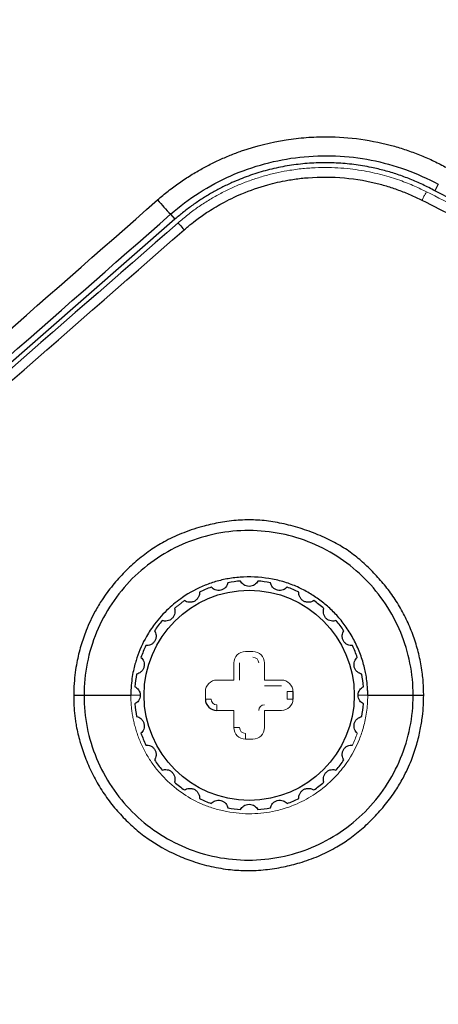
# Paper-space layout 'Sheet2' of a CAD drawing. Header units: millimetres. Extents: x 0 to 1118, y 0 to 864.
# Tile 66 of 85: x 665 to 676, y 544 to 569. Entities that reach past the tile are written whole.
import ezdxf

# ---------------------------------------------------------------- set-up
doc = ezdxf.new("R2010")
doc.units = ezdxf.units.MM
doc.styles.add('SLDTEXTSTYLE0', font='TXT', dxfattribs={"width": 0.605})
doc.dimstyles.new('SLDDIMSTYLE1', dxfattribs={"dimtxt": 5.650301, "dimasz": 4.572, "dimexe": 0, "dimexo": 0.0625, "dimgap": 1.412575, "dimtad": 0, "dimtih": 1, "dimtoh": 1, "dimdec": 1, "dimlfac": 2, "dimrnd": 1e-09, "dimzin": 12, "dimdsep": 46, "dimtxsty": 'SLDTEXTSTYLE0', "dimsah": 1, "dimcen": 0.09, "dimadec": 0, "dimazin": 3, "dimtfac": 1, "dimtdec": 1, "dimtofl": 0, "dimtmove": 0, "dimatfit": 3, "dimfxl": 1, "dimfrac": 2, "dimtolj": 1, "dimtzin": 12, "dimarcsym": 0})

# ---------------------------------------------------------------- blocks, each defined once
blk = doc.blocks.new('_D_12')
at = {"color": 7, "linetype": 'Continuous', "lineweight": 0}
for p, q in [((711.628, 581.08), (604.625, 581.08)), ((606.225, 581.08), (606.225, 457.172)), ((594.907, 448.118), (593.614, 448.118)), ((593.614, 448.118), (593.614, 439.44)), ((617.544, 448.118), (618.837, 448.118)), ((618.837, 448.118), (618.837, 439.44)), ((593.614, 439.44), (594.907, 439.44)), ((618.837, 439.44), (617.544, 439.44)), ((606.225, 314.24), (606.225, 438.147)), ((711.628, 314.24), (604.625, 314.24))]:
    blk.add_line(p, q, dxfattribs=at)
for points in [[(606.225, 581.08), (605.463, 576.508), (606.987, 576.508)], [(606.225, 314.24), (606.987, 318.812), (605.463, 318.812)]]:
    blk.add_solid(points, dxfattribs=at)
at = {"color": 7, "linetype": 'Continuous', "lineweight": 0, "char_height": 5.8208, "attachment_point": 1, "style": 'SLDTEXTSTYLE0'}
for s, insert in [('533.7', (596.524, 456.915)), ('21.01', (596.524, 446.944))]:
    blk.add_mtext(s, dxfattribs=dict(at, insert=insert))

psp = doc.layouts.new('Sheet2')

# ---------------------------------------------------------------- linework, layer by layer
at = {"color": 7, "linetype": 'Continuous', "lineweight": 30}
for p, q in [((676.202, 565.094), (676.112, 564.923)), ((669.165, 564.308), (669.279, 564.178)), ((669.279, 564.178), (659.385, 555.528)), ((666.887, 551.66), (668.118, 551.66)), ((672.379, 551.76), (672.379, 551.56)), ((674.347, 551.66), (675.54, 551.66))]:
    psp.add_line(p, q, dxfattribs=at)
at = {"color": 144, "linetype": 'Continuous', "lineweight": 0}
for p, q in [((671.129, 552.81), (671.329, 552.81)), ((670.829, 552.06), (670.829, 552.51)), ((670.979, 552.06), (670.979, 552.51)), ((671.629, 552.51), (671.629, 552.06)), ((670.379, 552.06), (670.829, 552.06)), ((671.629, 552.06), (672.079, 552.06)), ((671.629, 551.91), (672.079, 551.91)), ((670.079, 551.56), (670.079, 551.76)), ((672.379, 551.76), (672.229, 551.76)), ((672.229, 551.56), (672.229, 551.76)), ((670.079, 551.56), (670.229, 551.56)), ((670.379, 551.41), (670.379, 551.26)), ((672.229, 551.56), (672.379, 551.56)), ((670.829, 551.26), (670.379, 551.26)), ((670.829, 550.81), (670.829, 551.26)), ((672.079, 551.26), (671.629, 551.26)), ((671.629, 551.26), (671.629, 550.81)), ((670.829, 550.81), (670.979, 550.81)), ((671.129, 550.66), (671.129, 550.51)), ((671.329, 550.51), (671.129, 550.51))]:
    psp.add_line(p, q, dxfattribs=at)
at = {"color": 7, "linetype": 'Continuous', "lineweight": 30}
psp.add_circle((671.229, 551.66), 2.762, dxfattribs=at)
for centre, radius, start, end in [((673.564, 568.694), 6.212, 220.2227, 224.9206), ((671.229, 551.66), 3.013, 109.2883, 115.7117), ((671.229, 551.66), 3.013, 94.2883, 100.7117), ((671.229, 551.66), 3.013, 79.2883, 85.7117), ((671.229, 551.66), 3.013, 64.2883, 70.7117), ((671.229, 551.66), 3.013, 49.2883, 55.7117), ((671.229, 551.66), 3.013, 139.2883, 145.7117), ((671.229, 551.66), 3.013, 34.2883, 40.7117), ((671.229, 551.66), 3.013, 154.2883, 160.7117), ((671.229, 551.66), 3.013, 19.2883, 25.7117), ((671.229, 551.66), 3.013, 169.2883, 175.7117), ((671.229, 551.66), 3.013, 4.2883, 10.7117), ((671.229, 551.66), 3.013, 184.2883, 190.7117), ((670.379, 551.56), 0.3, 180, 270), ((671.229, 551.66), 3.013, 349.2883, 355.7117), ((671.229, 551.66), 3.013, 199.2883, 205.7117), ((671.229, 551.66), 3.013, 214.2883, 220.7117), ((671.229, 551.66), 3.013, 319.2883, 325.7117), ((671.229, 551.66), 3.013, 229.2883, 235.7117), ((671.229, 551.66), 3.013, 304.2883, 310.7117), ((671.229, 551.66), 3.013, 244.2883, 250.7117), ((671.229, 551.66), 3.013, 289.2883, 295.7117), ((671.229, 551.66), 3.013, 259.2883, 265.7117), ((671.229, 551.66), 3.013, 274.2883, 280.7117)]:
    psp.add_arc(centre, radius, start, end, dxfattribs=at)
at = {"color": 144, "linetype": 'Continuous', "lineweight": 0}
for centre, radius, start, end in [((671.229, 551.66), 3.013, 124.2883, 130.7117), ((671.129, 552.51), 0.3, 90, 180), ((671.329, 552.51), 0.3, 0, 90), ((671.329, 552.51), 0.15, 0, 90), ((670.379, 551.76), 0.3, 90, 180), ((672.079, 551.76), 0.3, 0, 90), ((670.379, 551.56), 0.15, 180, 270), ((671.629, 551.26), 0.15, 90, 180), ((672.079, 551.56), 0.3, 270, 0), ((671.129, 550.81), 0.3, 180, 270), ((671.129, 550.81), 0.15, 180, 270), ((671.329, 550.81), 0.3, 270, 0), ((671.229, 551.66), 3.013, 334.2883, 340.7117)]:
    psp.add_arc(centre, radius, start, end, dxfattribs=at)
for points, knots in [([(730.612, 579.685), (730.368, 579.384), (730.132, 579.083), (729.667, 578.478), (729.438, 578.175), (728.757, 577.265), (728.31, 576.658), (726.976, 574.834), (726.094, 573.617), (724.317, 571.201), (723.42, 570.001), (722.045, 568.235), (721.581, 567.652), (720.635, 566.504), (720.153, 565.937), (719.167, 564.839), (718.661, 564.306), (717.866, 563.557), (717.594, 563.316), (717.036, 562.857), (716.75, 562.638), (716.16, 562.235), (715.857, 562.05), (715.232, 561.727), (714.909, 561.59), (714.244, 561.372), (713.902, 561.292), (713.21, 561.19), (712.859, 561.168), (711.798, 561.179), (711.083, 561.283), (709.667, 561.597), (708.962, 561.805), (707.564, 562.274), (706.872, 562.535), (705.495, 563.091), (704.811, 563.385), (702.766, 564.295), (701.413, 564.935), (698.722, 566.249), (697.382, 566.922), (693.374, 568.969), (690.716, 570.366), (685.401, 573.171), (682.745, 574.581), (678.737, 576.663), (677.397, 577.351), (675.372, 578.363), (674.694, 578.697), (673.331, 579.353), (672.645, 579.675), (671.951, 579.988)], [0, 0, 0, 0, 0.015625, 0.015625, 0.03125, 0.03125, 0.0625, 0.0625, 0.125, 0.125, 0.1875, 0.1875, 0.21875, 0.21875, 0.25, 0.25, 0.28125, 0.28125, 0.296875, 0.296875, 0.3125, 0.3125, 0.328125, 0.328125, 0.34375, 0.34375, 0.359375, 0.359375, 0.375, 0.375, 0.40625, 0.40625, 0.4375, 0.4375, 0.46875, 0.46875, 0.5, 0.5, 0.5625, 0.5625, 0.625, 0.625, 0.75, 0.75, 0.875, 0.875, 0.9375, 0.9375, 0.96875, 0.96875, 1, 1, 1, 1]), ([(675.893, 564.897), (675.843, 564.922), (675.739, 564.974), (675.572, 565.049), (675.387, 565.126), (675.183, 565.203), (674.961, 565.276), (674.719, 565.346), (674.457, 565.408), (674.176, 565.461), (673.876, 565.503), (673.557, 565.53), (673.22, 565.539), (672.866, 565.528), (672.556, 565.5), (672.264, 565.458), (671.987, 565.406), (671.673, 565.329), (671.356, 565.233), (671.045, 565.119), (670.742, 564.987), (670.446, 564.839), (670.158, 564.674), (669.881, 564.493), (669.614, 564.297), (669.445, 564.155), (669.361, 564.084)], [0, 0, 0, 0, 0.023783, 0.050014, 0.078691, 0.109814, 0.143385, 0.179402, 0.217866, 0.258776, 0.302133, 0.347936, 0.396186, 0.446881, 0.500023, 0.529584, 0.573644, 0.621025, 0.668404, 0.715781, 0.763156, 0.810529, 0.8579, 0.905269, 0.952636, 1, 1, 1, 1]), ([(675.893, 564.897), (675.892, 564.898), (675.889, 564.893), (675.876, 564.872), (675.867, 564.855), (675.843, 564.812), (675.829, 564.785), (675.801, 564.73), (675.786, 564.702), (675.773, 564.676)], [0, 0, 0, 0, 0.25, 0.25, 0.5, 0.5, 0.75, 0.75, 1, 1, 1, 1]), ([(850.564, 564.897), (850.293, 564.759), (849.752, 564.485), (848.943, 564.081), (848.14, 563.685), (847.344, 563.296), (846.553, 562.914), (845.769, 562.541), (844.992, 562.174), (844.221, 561.815), (843.457, 561.463), (842.7, 561.118), (841.949, 560.78), (841.205, 560.449), (840.468, 560.124), (839.738, 559.807), (839.015, 559.495), (838.299, 559.191), (837.591, 558.893), (836.889, 558.601), (836.195, 558.315), (835.508, 558.035), (834.828, 557.761), (834.156, 557.494), (833.491, 557.232), (832.833, 556.976), (832.184, 556.725), (831.541, 556.48), (830.907, 556.241), (830.28, 556.007), (829.66, 555.778), (829.049, 555.554), (828.445, 555.336), (827.849, 555.123), (827.261, 554.914), (826.681, 554.711), (826.109, 554.512), (825.544, 554.318), (824.988, 554.129), (824.44, 553.945), (823.9, 553.764), (823.368, 553.589), (822.844, 553.417), (822.328, 553.25), (821.82, 553.087), (821.321, 552.929), (820.829, 552.774), (820.346, 552.623), (819.872, 552.477), (819.405, 552.334), (818.947, 552.195), (818.497, 552.059), (818.056, 551.928), (817.623, 551.8), (817.198, 551.675), (816.782, 551.554), (816.374, 551.437), (815.975, 551.323), (815.584, 551.212), (815.202, 551.104), (814.828, 551), (814.463, 550.899), (814.106, 550.801), (813.758, 550.706), (813.418, 550.614), (813.087, 550.525), (812.765, 550.439), (812.451, 550.356), (812.146, 550.275), (811.849, 550.198), (811.562, 550.123), (811.282, 550.051), (811.012, 549.981), (810.75, 549.914), (810.497, 549.85), (810.253, 549.788), (810.017, 549.729), (809.79, 549.672), (809.572, 549.618), (809.362, 549.566), (809.161, 549.517), (808.969, 549.47), (808.786, 549.425), (808.612, 549.383), (808.446, 549.343), (808.289, 549.305), (806.351, 548.84), (802.616, 548.002), (797.053, 546.925), (791.461, 546.013), (783.971, 545.015), (774.56, 544.183), (765.729, 543.923), (757.636, 544.003), (750.93, 544.296), (743.598, 544.927), (737.168, 545.699), (730.998, 546.639), (724.632, 547.83), (718.311, 549.233), (714.101, 550.318), (711.946, 550.912), (711.809, 550.95), (711.624, 551.002), (711.39, 551.067), (711.109, 551.146), (710.778, 551.239), (710.4, 551.346), (709.973, 551.468), (709.499, 551.605), (708.976, 551.758), (708.406, 551.926), (707.788, 552.111), (707.123, 552.312), (706.41, 552.53), (705.65, 552.767), (704.843, 553.021), (703.989, 553.295), (703.089, 553.588), (702.143, 553.902), (701.15, 554.237), (700.112, 554.593), (699.028, 554.973), (697.9, 555.376), (696.726, 555.803), (695.508, 556.255), (694.247, 556.734), (692.942, 557.24), (691.594, 557.774), (690.203, 558.337), (688.77, 558.931), (687.297, 559.556), (685.782, 560.213), (684.227, 560.904), (682.633, 561.629), (681, 562.39), (679.329, 563.189), (677.62, 564.025), (676.474, 564.604), (675.893, 564.897)], [0, 0, 0, 0, 0.00504, 0.010031, 0.014972, 0.019863, 0.024704, 0.029496, 0.034237, 0.038929, 0.043571, 0.048163, 0.052705, 0.057198, 0.06164, 0.066032, 0.070375, 0.074667, 0.07891, 0.083102, 0.087245, 0.091337, 0.09538, 0.099372, 0.103314, 0.107207, 0.111049, 0.114841, 0.118583, 0.122276, 0.125918, 0.12951, 0.133052, 0.136543, 0.139985, 0.143377, 0.146719, 0.15001, 0.153252, 0.156443, 0.159585, 0.162676, 0.165718, 0.168709, 0.17165, 0.174541, 0.177383, 0.180174, 0.182915, 0.185606, 0.188247, 0.190838, 0.193379, 0.19587, 0.198311, 0.200702, 0.203043, 0.205334, 0.207575, 0.209766, 0.211907, 0.213997, 0.216038, 0.218029, 0.21997, 0.22186, 0.223701, 0.225492, 0.227232, 0.228923, 0.230563, 0.232154, 0.233695, 0.235185, 0.236626, 0.238016, 0.239357, 0.240647, 0.241887, 0.243078, 0.244218, 0.245309, 0.246349, 0.247339, 0.24828, 0.24917, 0.25001, 0.28126, 0.31251, 0.34376, 0.37501, 0.437511, 0.499996, 0.521108, 0.571421, 0.611015, 0.64285, 0.678565, 0.714279, 0.749991, 0.785702, 0.786207, 0.786989, 0.788049, 0.789386, 0.791001, 0.792893, 0.795063, 0.79751, 0.800235, 0.803238, 0.806518, 0.810075, 0.813911, 0.818023, 0.822414, 0.827082, 0.832027, 0.83725, 0.842751, 0.848529, 0.854585, 0.860919, 0.86753, 0.874419, 0.881586, 0.889031, 0.896753, 0.904753, 0.91303, 0.921585, 0.930418, 0.939527, 0.948914, 0.958578, 0.968519, 0.978736, 0.98923, 1, 1, 1, 1]), ([(668.118, 551.66), (668.118, 551.621), (668.119, 551.542), (668.126, 551.422), (668.138, 551.297), (668.155, 551.17), (668.179, 551.039), (668.209, 550.905), (668.247, 550.769), (668.291, 550.631), (668.362, 550.442), (668.471, 550.208), (668.629, 549.939), (668.815, 549.687), (669.092, 549.382), (669.486, 549.056), (669.934, 548.811), (670.325, 548.674), (670.748, 548.572), (671.287, 548.524), (671.779, 548.581), (672.175, 548.684), (672.535, 548.816), (673.013, 549.08), (673.454, 549.451), (673.85, 549.936), (674.066, 550.34), (674.186, 550.665), (674.238, 550.834), (674.283, 551.019), (674.318, 551.219), (674.343, 551.435), (674.345, 551.583), (674.347, 551.66)], [0, 0, 0, 0, 0.011897, 0.024219, 0.036968, 0.050143, 0.063743, 0.077768, 0.092215, 0.107081, 0.122363, 0.154174, 0.186019, 0.218013, 0.24992, 0.312448, 0.37374, 0.405749, 0.439293, 0.507031, 0.570727, 0.589996, 0.632674, 0.68785, 0.756729, 0.808038, 0.879343, 0.896075, 0.914174, 0.933632, 0.954434, 0.976563, 1, 1, 1, 1]), ([(668.118, 551.66), (668.153, 551.66), (668.194, 551.66), (668.282, 551.66), (668.328, 551.66), (668.373, 551.66)], [0, 0, 0, 0, 0.5, 0.5, 1, 1, 1, 1]), ([(674.091, 551.66), (674.106, 551.66), (674.149, 551.66), (674.216, 551.66), (674.288, 551.66), (674.327, 551.66), (674.347, 551.66)], [0, 0, 0, 0, 0.158433, 0.44088, 0.723328, 1, 1, 1, 1])]:
    psp.add_open_spline(points, degree=3, knots=knots, dxfattribs=at)
at = {"color": 7, "linetype": 'Continuous', "lineweight": 30}
for points, knots in [([(731.635, 578.807), (731.576, 578.738), (731.448, 578.588), (731.247, 578.345), (731.022, 578.068), (730.772, 577.757), (730.499, 577.411), (730.202, 577.031), (729.828, 576.55), (729.356, 575.936), (728.846, 575.267), (728.226, 574.451), (727.31, 573.244), (725.964, 571.473), (724.263, 569.282), (722.74, 567.404), (721.513, 565.979), (720.437, 564.786), (719.198, 563.521), (717.95, 562.462), (716.999, 561.797), (716.334, 561.398), (715.685, 561.075), (714.85, 560.744), (713.776, 560.473), (712.691, 560.395), (711.82, 560.429), (711.18, 560.493), (710.527, 560.595), (709.595, 560.784), (708.32, 561.128), (706.978, 561.579), (705.804, 562.02), (704.839, 562.407), (703.803, 562.843), (702.282, 563.508), (700.181, 564.474), (697.447, 565.791), (694.295, 567.362), (690.943, 569.069), (688.126, 570.523), (686.05, 571.597), (684.276, 572.515), (682.273, 573.55), (679.954, 574.738), (677.774, 575.841), (675.91, 576.763), (674.477, 577.454), (673.391, 577.966), (672.387, 578.427), (671.742, 578.71), (671.434, 578.845)], [0, 0, 0, 0, 0.003777, 0.008128, 0.013055, 0.018558, 0.024636, 0.031291, 0.038523, 0.049835, 0.063355, 0.073324, 0.092269, 0.126044, 0.165389, 0.207043, 0.226071, 0.243208, 0.273511, 0.299298, 0.31078, 0.321525, 0.331336, 0.340787, 0.35862, 0.376948, 0.385587, 0.39468, 0.403534, 0.412939, 0.434026, 0.458143, 0.471503, 0.485924, 0.501162, 0.518019, 0.554634, 0.596861, 0.643649, 0.700365, 0.752568, 0.774859, 0.797141, 0.835221, 0.868191, 0.904984, 0.936385, 0.954273, 0.970837, 0.986079, 1, 1, 1, 1]), ([(668.821, 564.683), (668.867, 564.723), (668.96, 564.803), (669.102, 564.918), (669.247, 565.029), (669.394, 565.135), (669.543, 565.236), (669.695, 565.334), (669.891, 565.451), (670.134, 565.585), (670.427, 565.729), (670.726, 565.859), (671.305, 566.078), (671.976, 566.245), (672.729, 566.332), (673.386, 566.355), (674.166, 566.3), (674.878, 566.149), (675.402, 565.986), (675.749, 565.855), (676.09, 565.707), (676.309, 565.593), (676.419, 565.535)], [0, 0, 0, 0, 0.022629, 0.045128, 0.067515, 0.089807, 0.11202, 0.134171, 0.156278, 0.196124, 0.236556, 0.276694, 0.316273, 0.464585, 0.530047, 0.595613, 0.706554, 0.817579, 0.863245, 0.908777, 0.954315, 1, 1, 1, 1]), ([(669.165, 564.308), (669.637, 564.722), (670.173, 565.065), (671.323, 565.573), (671.937, 565.738), (673.186, 565.877), (673.82, 565.851), (675.053, 565.61), (675.65, 565.394), (676.202, 565.094)], [0, 0, 0, 0, 0.25, 0.25, 0.5, 0.5, 0.75, 0.75, 1, 1, 1, 1]), ([(676.112, 564.923), (676.059, 564.951), (675.954, 565.008), (675.793, 565.087), (675.63, 565.161), (675.466, 565.23), (675.3, 565.293), (675.132, 565.352), (674.962, 565.406), (674.79, 565.455), (674.617, 565.499), (674.349, 565.559), (673.983, 565.619), (673.517, 565.66), (673.048, 565.664), (672.577, 565.632), (672.111, 565.562), (671.653, 565.457), (671.207, 565.317), (670.826, 565.164), (670.507, 565.011), (670.245, 564.87), (669.991, 564.716), (669.745, 564.549), (669.506, 564.371), (669.355, 564.242), (669.279, 564.178)], [0, 0, 0, 0, 0.024536, 0.048986, 0.073371, 0.097714, 0.122035, 0.146357, 0.170702, 0.195091, 0.219546, 0.244088, 0.307658, 0.371264, 0.435618, 0.500008, 0.564361, 0.628751, 0.692321, 0.755927, 0.796769, 0.837411, 0.877955, 0.9185, 0.959148, 1, 1, 1, 1]), ([(669.517, 563.896), (669.552, 563.926), (669.651, 564.01), (669.846, 564.165), (670.139, 564.373), (670.542, 564.617), (671.074, 564.874), (671.655, 565.076), (672.182, 565.195), (672.538, 565.247), (672.717, 565.263), (672.777, 565.268)], [0, 0, 0, 0, 0.038568, 0.107862, 0.207875, 0.338595, 0.50001, 0.699926, 0.84992, 0.949953, 1, 1, 1, 1]), ([(674.671, 565.096), (674.726, 565.081), (674.834, 565.051), (674.995, 565), (675.154, 564.945), (675.312, 564.885), (675.468, 564.82), (675.621, 564.75), (675.722, 564.701), (675.772, 564.676)], [0, 0, 0, 0, 0.142891, 0.285769, 0.428635, 0.57149, 0.714335, 0.857172, 1, 1, 1, 1]), ([(850.346, 564.923), (850.047, 564.772), (849.45, 564.47), (848.552, 564.024), (847.652, 563.581), (846.75, 563.144), (845.845, 562.711), (844.939, 562.283), (844.031, 561.86), (843.12, 561.442), (842.207, 561.029), (841.292, 560.62), (840.376, 560.216), (839.457, 559.817), (838.535, 559.423), (837.612, 559.033), (836.687, 558.648), (835.76, 558.268), (834.83, 557.893), (833.899, 557.523), (832.965, 557.157), (832.029, 556.796), (831.091, 556.44), (828.707, 555.549), (824.854, 554.184), (819.495, 552.46), (814.089, 550.894), (806.77, 549.004), (797.482, 547.039), (786.159, 545.339), (774.728, 544.311), (763.229, 543.968), (751.729, 544.311), (740.298, 545.339), (728.976, 547.039), (719.688, 549.004), (712.369, 550.894), (706.962, 552.46), (701.604, 554.184), (697.488, 555.642), (694.584, 556.734), (692.869, 557.398), (691.161, 558.078), (689.461, 558.774), (687.767, 559.486), (686.081, 560.214), (684.402, 560.958), (682.729, 561.719), (681.064, 562.495), (679.406, 563.288), (677.754, 564.095), (676.659, 564.647), (676.112, 564.923)], [0, 0, 0, 0, 0.00555, 0.011098, 0.016646, 0.022191, 0.027736, 0.03328, 0.038824, 0.044366, 0.049908, 0.05545, 0.060992, 0.066534, 0.072076, 0.077618, 0.08316, 0.088704, 0.094248, 0.099793, 0.105339, 0.110886, 0.116435, 0.121985, 0.153132, 0.184253, 0.215374, 0.246522, 0.309666, 0.372811, 0.436405, 0.5, 0.563594, 0.62719, 0.690333, 0.753478, 0.784625, 0.815746, 0.846867, 0.878016, 0.888189, 0.898359, 0.908524, 0.918687, 0.928848, 0.939008, 0.949167, 0.959328, 0.969491, 0.979657, 0.989826, 1, 1, 1, 1]), ([(675.773, 564.676), (676.066, 564.527), (676.653, 564.229), (677.536, 563.789), (678.421, 563.353), (679.308, 562.921), (680.198, 562.494), (681.09, 562.072), (681.983, 561.654), (682.879, 561.241), (683.777, 560.832), (684.678, 560.428), (685.58, 560.029), (686.484, 559.634), (687.39, 559.244), (688.298, 558.858), (689.208, 558.477), (690.12, 558.101), (691.033, 557.73), (691.949, 557.363), (692.866, 557.001), (693.785, 556.644), (694.706, 556.291), (695.628, 555.943), (697.338, 555.308), (701.208, 553.922), (706.854, 552.086), (713.007, 550.334), (717.989, 549.072), (723.264, 547.867), (730.686, 546.399), (740.573, 544.935), (751.881, 543.933), (763.229, 543.598), (774.577, 543.933), (785.885, 544.935), (795.756, 546.397), (803.178, 547.864), (810.552, 549.548), (819.182, 551.887), (827.436, 554.656), (834.509, 557.333), (838.722, 559.07), (842.499, 560.747), (844.452, 561.641), (846.24, 562.483), (847.865, 563.267), (849.329, 563.99), (850.25, 564.456), (850.685, 564.676)], [0, 0, 0, 0, 0.005437, 0.010875, 0.016312, 0.021749, 0.027186, 0.032623, 0.03806, 0.043497, 0.048933, 0.05437, 0.059806, 0.065241, 0.070677, 0.076112, 0.081547, 0.086981, 0.092415, 0.097849, 0.103283, 0.108716, 0.114148, 0.11958, 0.125012, 0.144295, 0.187517, 0.223106, 0.250017, 0.272442, 0.312518, 0.375015, 0.437512, 0.500008, 0.562505, 0.625002, 0.6875, 0.727309, 0.750001, 0.812495, 0.874993, 0.893798, 0.937504, 0.950282, 0.962115, 0.973004, 0.982947, 0.991946, 1, 1, 1, 1]), ([(669.361, 564.084), (669.36, 564.082), (669.376, 564.062), (669.434, 563.992), (669.475, 563.944), (669.517, 563.896)], [0, 0, 0, 0, 0.5, 0.5, 1, 1, 1, 1]), ([(675.817, 551.66), (675.817, 551.706), (675.817, 551.8), (675.811, 551.939), (675.799, 552.095), (675.779, 552.279), (675.735, 552.556), (675.652, 552.907), (675.516, 553.314), (675.342, 553.711), (675.133, 554.089), (674.889, 554.44), (674.62, 554.762), (674.33, 555.059), (674.017, 555.333), (673.663, 555.58), (673.256, 555.796), (672.805, 555.979), (672.333, 556.126), (671.862, 556.229), (671.399, 556.278), (671.014, 556.271), (670.705, 556.24), (670.404, 556.193), (670.002, 556.104), (669.521, 555.951), (669.062, 555.743), (668.659, 555.501), (668.297, 555.225), (667.953, 554.908), (667.69, 554.616), (667.497, 554.367), (667.339, 554.142), (667.141, 553.815), (666.952, 553.409), (666.796, 552.954), (666.706, 552.583), (666.652, 552.253), (666.623, 551.965), (666.619, 551.764), (666.618, 551.66)], [0, 0, 0, 0, 0.009706, 0.019377, 0.029013, 0.042041, 0.057864, 0.087037, 0.116824, 0.146892, 0.17681, 0.206309, 0.235367, 0.263919, 0.292266, 0.321597, 0.353349, 0.38765, 0.422545, 0.455936, 0.48749, 0.518896, 0.535725, 0.551886, 0.582185, 0.621095, 0.656471, 0.686588, 0.718442, 0.750801, 0.783537, 0.799952, 0.816096, 0.840543, 0.879282, 0.9088, 0.940113, 0.958318, 0.978282, 1, 1, 1, 1]), ([(675.54, 551.66), (675.541, 551.942), (675.513, 552.225), (675.402, 552.78), (675.32, 553.052), (674.997, 553.836), (674.678, 554.316), (673.88, 555.118), (673.401, 555.439), (672.357, 555.876), (671.791, 555.99), (670.658, 555.993), (670.09, 555.882), (669.041, 555.449), (668.559, 555.128), (667.755, 554.325), (667.434, 553.843), (667, 552.794), (666.885, 552.225), (666.887, 551.66)], [0, 0, 0, 0, 0.0625, 0.0625, 0.125, 0.125, 0.25, 0.25, 0.375, 0.375, 0.5, 0.5, 0.625, 0.625, 0.75, 0.75, 0.875, 0.875, 1, 1, 1, 1]), ([(674.347, 551.66), (674.347, 551.686), (674.346, 551.751), (674.341, 551.863), (674.329, 552.012), (674.306, 552.175), (674.26, 552.407), (674.176, 552.696), (674.029, 553.043), (673.843, 553.371), (673.627, 553.666), (673.386, 553.921), (673.125, 554.14), (672.844, 554.332), (672.539, 554.497), (672.204, 554.63), (671.719, 554.752), (671.215, 554.789), (670.727, 554.741), (670.389, 554.667), (669.962, 554.522), (669.523, 554.284), (669.081, 553.93), (668.765, 553.579), (668.479, 553.147), (668.323, 552.797), (668.233, 552.504), (668.191, 552.343), (668.153, 552.146), (668.123, 551.915), (668.12, 551.748), (668.118, 551.66)], [0, 0, 0, 0, 0.008236, 0.019718, 0.034473, 0.054148, 0.070026, 0.107247, 0.146195, 0.185298, 0.22276, 0.258156, 0.292617, 0.327139, 0.362339, 0.398848, 0.437348, 0.51559, 0.552253, 0.587309, 0.621686, 0.69036, 0.739092, 0.79488, 0.834529, 0.897767, 0.911414, 0.928483, 0.948958, 0.972811, 1, 1, 1, 1]), ([(670.669, 554.62), (670.661, 554.58), (670.645, 554.541), (670.6, 554.488), (670.582, 554.471), (670.539, 554.443), (670.514, 554.432), (670.462, 554.418), (670.434, 554.415), (670.383, 554.418), (670.359, 554.423), (670.294, 554.447), (670.26, 554.473), (670.234, 554.503)], [0, 0, 0, 0, 0.25, 0.25, 0.375, 0.375, 0.5, 0.5, 0.625, 0.625, 0.75, 0.75, 1, 1, 1, 1]), ([(671.454, 554.664), (671.437, 554.628), (671.41, 554.594), (671.335, 554.541), (671.284, 554.522), (671.174, 554.522), (671.122, 554.541), (671.047, 554.594), (671.021, 554.628), (671.003, 554.664)], [0, 0, 0, 0, 0.25, 0.25, 0.5, 0.5, 0.75, 0.75, 1, 1, 1, 1]), ([(672.224, 554.503), (672.198, 554.473), (672.164, 554.447), (672.099, 554.423), (672.075, 554.418), (672.023, 554.415), (671.996, 554.417), (671.944, 554.431), (671.919, 554.443), (671.875, 554.471), (671.857, 554.488), (671.813, 554.541), (671.796, 554.58), (671.789, 554.62)], [0, 0, 0, 0, 0.25, 0.25, 0.375, 0.375, 0.5, 0.5, 0.625, 0.625, 0.75, 0.75, 1, 1, 1, 1]), ([(669.922, 554.374), (669.925, 554.334), (669.919, 554.292), (669.89, 554.229), (669.876, 554.208), (669.842, 554.17), (669.821, 554.152), (669.774, 554.125), (669.748, 554.116), (669.698, 554.105), (669.673, 554.104), (669.604, 554.11), (669.564, 554.126), (669.531, 554.149)], [0, 0, 0, 0, 0.25, 0.25, 0.375, 0.375, 0.5, 0.5, 0.625, 0.625, 0.75, 0.75, 1, 1, 1, 1]), ([(672.926, 554.149), (672.893, 554.126), (672.853, 554.11), (672.784, 554.104), (672.76, 554.105), (672.709, 554.115), (672.684, 554.125), (672.637, 554.152), (672.615, 554.169), (672.581, 554.208), (672.568, 554.229), (672.539, 554.292), (672.533, 554.334), (672.536, 554.374)], [0, 0, 0, 0, 0.25, 0.25, 0.375, 0.375, 0.5, 0.5, 0.625, 0.625, 0.75, 0.75, 1, 1, 1, 1]), ([(669.264, 553.943), (669.277, 553.905), (669.282, 553.863), (669.27, 553.795), (669.263, 553.771), (669.24, 553.726), (669.224, 553.703), (669.186, 553.665), (669.163, 553.649), (669.117, 553.625), (669.094, 553.618), (669.025, 553.606), (668.983, 553.611), (668.945, 553.624)], [0, 0, 0, 0, 0.25, 0.25, 0.375, 0.375, 0.5, 0.5, 0.625, 0.625, 0.75, 0.75, 1, 1, 1, 1]), ([(673.512, 553.624), (673.474, 553.611), (673.432, 553.606), (673.364, 553.618), (673.34, 553.625), (673.295, 553.648), (673.272, 553.664), (673.234, 553.703), (673.218, 553.725), (673.194, 553.771), (673.187, 553.795), (673.175, 553.863), (673.18, 553.905), (673.194, 553.943)], [0, 0, 0, 0, 0.25, 0.25, 0.375, 0.375, 0.5, 0.5, 0.625, 0.625, 0.75, 0.75, 1, 1, 1, 1]), ([(668.74, 553.357), (668.762, 553.324), (668.778, 553.284), (668.784, 553.215), (668.783, 553.191), (668.773, 553.14), (668.763, 553.115), (668.736, 553.068), (668.719, 553.046), (668.68, 553.012), (668.659, 552.999), (668.596, 552.97), (668.554, 552.964), (668.514, 552.967)], [0, 0, 0, 0, 0.25, 0.25, 0.375, 0.375, 0.5, 0.5, 0.625, 0.625, 0.75, 0.75, 1, 1, 1, 1]), ([(673.943, 552.967), (673.903, 552.964), (673.861, 552.97), (673.798, 552.999), (673.777, 553.012), (673.739, 553.046), (673.721, 553.067), (673.694, 553.114), (673.685, 553.14), (673.674, 553.19), (673.673, 553.215), (673.679, 553.284), (673.695, 553.324), (673.718, 553.357)], [0, 0, 0, 0, 0.25, 0.25, 0.375, 0.375, 0.5, 0.5, 0.625, 0.625, 0.75, 0.75, 1, 1, 1, 1]), ([(668.385, 552.655), (668.415, 552.629), (668.441, 552.595), (668.465, 552.53), (668.47, 552.505), (668.473, 552.454), (668.471, 552.427), (668.457, 552.375), (668.445, 552.35), (668.417, 552.306), (668.4, 552.288), (668.347, 552.244), (668.308, 552.227), (668.269, 552.219)], [0, 0, 0, 0, 0.25, 0.25, 0.375, 0.375, 0.5, 0.5, 0.625, 0.625, 0.75, 0.75, 1, 1, 1, 1]), ([(674.189, 552.219), (674.149, 552.227), (674.11, 552.244), (674.057, 552.288), (674.04, 552.306), (674.012, 552.349), (674.001, 552.374), (673.987, 552.426), (673.984, 552.454), (673.987, 552.505), (673.992, 552.529), (674.016, 552.595), (674.042, 552.629), (674.072, 552.655)], [0, 0, 0, 0, 0.25, 0.25, 0.375, 0.375, 0.5, 0.5, 0.625, 0.625, 0.75, 0.75, 1, 1, 1, 1]), ([(668.225, 551.885), (668.26, 551.868), (668.294, 551.841), (668.347, 551.766), (668.366, 551.715), (668.366, 551.605), (668.347, 551.553), (668.294, 551.478), (668.26, 551.452), (668.225, 551.434)], [0, 0, 0, 0, 0.25, 0.25, 0.5, 0.5, 0.75, 0.75, 1, 1, 1, 1]), ([(674.233, 551.434), (674.197, 551.452), (674.163, 551.478), (674.11, 551.553), (674.091, 551.605), (674.091, 551.715), (674.11, 551.766), (674.163, 551.841), (674.197, 551.868), (674.233, 551.885)], [0, 0, 0, 0, 0.25, 0.25, 0.5, 0.5, 0.75, 0.75, 1, 1, 1, 1]), ([(666.618, 551.66), (666.617, 551.618), (666.616, 551.534), (666.62, 551.406), (666.628, 551.273), (666.641, 551.138), (666.659, 550.999), (666.687, 550.835), (666.725, 550.651), (666.798, 550.373), (666.913, 550.024), (667.093, 549.609), (667.314, 549.209), (667.578, 548.833), (667.874, 548.488), (668.198, 548.175), (668.665, 547.803), (669.188, 547.508), (669.763, 547.283), (670.233, 547.151), (670.713, 547.071), (671.19, 547.045), (671.658, 547.068), (672.12, 547.141), (672.587, 547.258), (673.042, 547.421), (673.468, 547.628), (673.846, 547.867), (674.189, 548.136), (674.516, 548.447), (674.819, 548.79), (675.074, 549.137), (675.305, 549.525), (675.492, 549.93), (675.637, 550.359), (675.73, 550.743), (675.785, 551.087), (675.813, 551.388), (675.816, 551.574), (675.817, 551.66)], [0, 0, 0, 0, 0.008603, 0.017481, 0.026632, 0.036055, 0.04575, 0.055716, 0.070494, 0.084853, 0.115318, 0.146679, 0.178421, 0.210175, 0.24171, 0.272762, 0.303349, 0.365593, 0.396441, 0.431329, 0.466742, 0.497298, 0.530324, 0.563736, 0.594384, 0.630181, 0.663864, 0.692382, 0.722914, 0.754166, 0.78598, 0.817731, 0.843433, 0.879573, 0.910046, 0.937323, 0.961409, 0.982301, 1, 1, 1, 1]), ([(666.618, 551.66), (666.665, 551.66), (666.715, 551.66), (666.807, 551.66), (666.85, 551.66), (666.887, 551.66)], [0, 0, 0, 0, 0.5, 0.5, 1, 1, 1, 1]), ([(666.887, 551.66), (666.886, 551.377), (666.914, 551.093), (667.025, 550.537), (667.108, 550.264), (667.432, 549.478), (667.753, 548.998), (668.554, 548.196), (669.034, 547.874), (670.08, 547.44), (670.647, 547.327), (671.78, 547.328), (672.347, 547.44), (673.395, 547.876), (673.875, 548.198), (674.675, 549.001), (674.996, 549.481), (675.32, 550.266), (675.402, 550.538), (675.512, 551.094), (675.541, 551.377), (675.54, 551.66)], [0, 0, 0, 0, 0.0625, 0.0625, 0.125, 0.125, 0.25, 0.25, 0.375, 0.375, 0.5, 0.5, 0.625, 0.625, 0.75, 0.75, 0.875, 0.875, 0.9375, 0.9375, 1, 1, 1, 1]), ([(675.54, 551.66), (675.575, 551.66), (675.618, 551.66), (675.715, 551.66), (675.767, 551.66), (675.817, 551.66)], [0, 0, 0, 0, 0.5, 0.5, 1, 1, 1, 1]), ([(668.269, 551.1), (668.308, 551.092), (668.347, 551.076), (668.4, 551.031), (668.417, 551.013), (668.445, 550.97), (668.456, 550.945), (668.471, 550.893), (668.473, 550.865), (668.47, 550.814), (668.465, 550.79), (668.441, 550.725), (668.415, 550.691), (668.385, 550.664)], [0, 0, 0, 0, 0.25, 0.25, 0.375, 0.375, 0.5, 0.5, 0.625, 0.625, 0.75, 0.75, 1, 1, 1, 1]), ([(674.072, 550.664), (674.042, 550.69), (674.016, 550.725), (673.992, 550.789), (673.987, 550.814), (673.984, 550.865), (673.986, 550.892), (674, 550.945), (674.012, 550.97), (674.04, 551.013), (674.057, 551.031), (674.11, 551.075), (674.149, 551.092), (674.189, 551.1)], [0, 0, 0, 0, 0.25, 0.25, 0.375, 0.375, 0.5, 0.5, 0.625, 0.625, 0.75, 0.75, 1, 1, 1, 1]), ([(668.514, 550.353), (668.554, 550.356), (668.596, 550.35), (668.659, 550.321), (668.68, 550.307), (668.718, 550.273), (668.736, 550.252), (668.763, 550.205), (668.773, 550.179), (668.783, 550.129), (668.784, 550.104), (668.778, 550.035), (668.762, 549.995), (668.74, 549.962)], [0, 0, 0, 0, 0.25, 0.25, 0.375, 0.375, 0.5, 0.5, 0.625, 0.625, 0.75, 0.75, 1, 1, 1, 1]), ([(673.718, 549.962), (673.695, 549.995), (673.679, 550.035), (673.673, 550.104), (673.674, 550.129), (673.684, 550.179), (673.694, 550.205), (673.721, 550.251), (673.738, 550.273), (673.777, 550.307), (673.798, 550.32), (673.861, 550.35), (673.903, 550.356), (673.943, 550.353)], [0, 0, 0, 0, 0.25, 0.25, 0.375, 0.375, 0.5, 0.5, 0.625, 0.625, 0.75, 0.75, 1, 1, 1, 1]), ([(668.945, 549.695), (668.983, 549.708), (669.025, 549.713), (669.093, 549.701), (669.117, 549.694), (669.163, 549.671), (669.185, 549.655), (669.223, 549.617), (669.239, 549.594), (669.263, 549.548), (669.27, 549.525), (669.282, 549.456), (669.277, 549.414), (669.264, 549.376)], [0, 0, 0, 0, 0.25, 0.25, 0.375, 0.375, 0.5, 0.5, 0.625, 0.625, 0.75, 0.75, 1, 1, 1, 1]), ([(673.194, 549.376), (673.18, 549.414), (673.175, 549.456), (673.187, 549.524), (673.194, 549.548), (673.217, 549.594), (673.233, 549.616), (673.272, 549.654), (673.294, 549.67), (673.34, 549.694), (673.364, 549.701), (673.432, 549.713), (673.474, 549.708), (673.512, 549.695)], [0, 0, 0, 0, 0.25, 0.25, 0.375, 0.375, 0.5, 0.5, 0.625, 0.625, 0.75, 0.75, 1, 1, 1, 1]), ([(669.531, 549.171), (669.564, 549.193), (669.604, 549.209), (669.673, 549.215), (669.698, 549.214), (669.748, 549.204), (669.774, 549.194), (669.82, 549.167), (669.842, 549.15), (669.876, 549.111), (669.889, 549.09), (669.919, 549.027), (669.925, 548.985), (669.922, 548.945)], [0, 0, 0, 0, 0.25, 0.25, 0.375, 0.375, 0.5, 0.5, 0.625, 0.625, 0.75, 0.75, 1, 1, 1, 1]), ([(672.536, 548.945), (672.533, 548.985), (672.539, 549.027), (672.568, 549.09), (672.581, 549.111), (672.615, 549.149), (672.636, 549.167), (672.683, 549.194), (672.709, 549.204), (672.759, 549.214), (672.784, 549.215), (672.853, 549.209), (672.893, 549.193), (672.926, 549.171)], [0, 0, 0, 0, 0.25, 0.25, 0.375, 0.375, 0.5, 0.5, 0.625, 0.625, 0.75, 0.75, 1, 1, 1, 1]), ([(670.234, 548.816), (670.26, 548.846), (670.294, 548.872), (670.358, 548.896), (670.383, 548.901), (670.434, 548.904), (670.461, 548.902), (670.514, 548.888), (670.539, 548.876), (670.582, 548.848), (670.6, 548.831), (670.645, 548.778), (670.661, 548.739), (670.669, 548.7)], [0, 0, 0, 0, 0.25, 0.25, 0.375, 0.375, 0.5, 0.5, 0.625, 0.625, 0.75, 0.75, 1, 1, 1, 1]), ([(671.003, 548.656), (671.021, 548.691), (671.047, 548.725), (671.122, 548.778), (671.174, 548.797), (671.284, 548.797), (671.335, 548.778), (671.41, 548.725), (671.437, 548.691), (671.454, 548.656)], [0, 0, 0, 0, 0.25, 0.25, 0.5, 0.5, 0.75, 0.75, 1, 1, 1, 1]), ([(671.789, 548.7), (671.796, 548.739), (671.813, 548.778), (671.857, 548.831), (671.875, 548.848), (671.918, 548.876), (671.943, 548.887), (671.995, 548.902), (672.023, 548.904), (672.074, 548.901), (672.098, 548.896), (672.164, 548.872), (672.198, 548.846), (672.224, 548.816)], [0, 0, 0, 0, 0.25, 0.25, 0.375, 0.375, 0.5, 0.5, 0.625, 0.625, 0.75, 0.75, 1, 1, 1, 1]), ([(684.969, 548.023), (683.92, 547.106), (681.822, 545.272), (678.675, 542.521), (675.528, 539.771), (673.43, 537.937), (672.381, 537.02)], [0, 0, 0, 0, 0.249994, 0.499992, 0.749994, 1, 1, 1, 1])]:
    psp.add_open_spline(points, degree=3, knots=knots, dxfattribs=at)
for points in [[(672.777, 565.268), (673.412, 565.319), (674.056, 565.26), (674.671, 565.096)], [(659.623, 556.606), (662.689, 559.298), (665.755, 561.99), (668.821, 564.683)], [(659.969, 556.231), (663.034, 558.923), (666.099, 561.616), (669.165, 564.308)], [(669.361, 564.084), (666.156, 561.282), (662.951, 558.48), (659.746, 555.678)], [(659.901, 555.49), (663.107, 558.292), (666.312, 561.094), (669.517, 563.896)], [(672.137, 537.322), (676.331, 540.989), (680.526, 544.657), (684.722, 548.324)], [(672.631, 536.719), (676.827, 540.386), (681.024, 544.054), (685.221, 547.722)]]:
    psp.add_open_spline(points, degree=3, dxfattribs=at)

# ---------------------------------------------------------------- dimensions: what is measured, and where the dimension line sits
at = {"color": 7, "linetype": 'Continuous', "lineweight": 0}
dim = psp.add_linear_dim(base=(606.225, 581.08), p1=(713.229, 314.24), p2=(713.229, 581.08), angle=90, dimstyle='SLDDIMSTYLE1', dxfattribs=at)
dim.commit()
dim.dimension.update_dxf_attribs({"geometry": '_D_12', "text_midpoint": (606.225, 447.66), "dimtype": 160})

doc.saveas('drawing.dxf')
